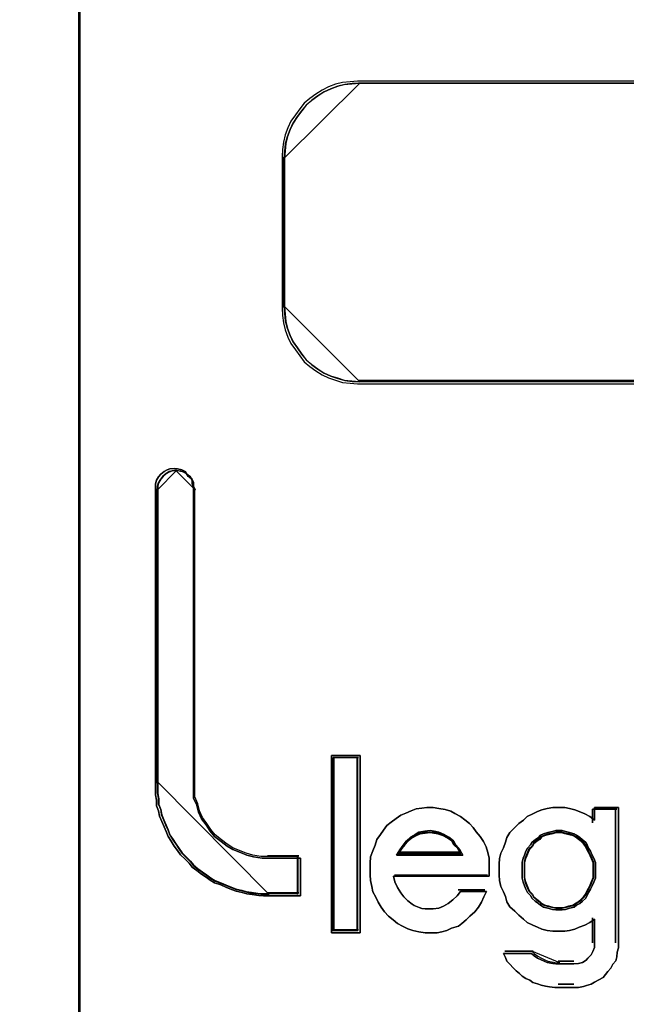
# Model space of a CAD drawing. Extents: x -543332 to -323966, y -9028 to 137422.
# Tile 241 of 250: x -345311 to -345229, y 39185 to 39317. Entities that reach past the tile are written whole.
import ezdxf

# ---------------------------------------------------------------- set-up
doc = ezdxf.new("R2010")
doc.units = 0
doc.header["$MEASUREMENT"] = 0
doc.layers.get('0').update_dxf_attribs({"color": 8})
doc.layers.add('45', color=8, linetype='Continuous')

# ---------------------------------------------------------------- blocks, each defined once
blk = doc.blocks.new('*U999')
at = {"layer": '45', "color": 7}
for points in [[(157.492142, -113.492968), (175.505775, -113.492968), (175.505775, -113.492968), (175.505775, -196.498834), (175.505775, -196.498834), (157.492142, -196.498834), (157.492142, -196.498834), (157.492142, -113.492968), (157.492142, -113.492968)], [(157.497444, -113.498264), (175.500473, -113.498264), (175.500473, -196.493538), (157.497444, -196.493538), (157.497444, -113.498264)]]:
    blk.add_lwpolyline(points, close=True, dxfattribs=at)
blk = doc.blocks.new('*U1000')
at = {"layer": '45', "color": 7}
for points in [[(175.49252, -113.492968), (193.506154, -113.492968), (193.506154, -113.492968), (193.506154, -196.498834), (193.506154, -196.498834), (175.49252, -196.498834), (175.49252, -196.498834), (175.49252, -113.492968), (175.49252, -113.492968)], [(175.497822, -113.498264), (193.500852, -113.498264), (193.500852, -196.493538), (175.497822, -196.493538), (175.497822, -113.498264)], [(176.951756, -168.854955), (177.000063, -168.890412), (177.024217, -168.937688), (177.024217, -168.984964), (177.042332, -169.032239), (177.042332, -173.027041), (177.042332, -173.127502), (177.042332, -173.227963), (177.084601, -173.322515), (177.108755, -173.417066), (177.151024, -173.505709), (177.211408, -173.588441), (177.265754, -173.671174), (177.326138, -173.742087), (177.416714, -173.813001), (177.495213, -173.872096), (177.573713, -173.919371), (177.676366, -173.960738), (177.760904, -173.996195), (177.85148, -174.019832), (177.96621, -174.037561), (178.068863, -174.037561), (178.485514, -174.037561), (178.485514, -174.545775), (178.068863, -174.545775), (177.984325, -174.545775), (177.923941, -174.539866), (177.833365, -174.528047), (177.760904, -174.516228), (177.70052, -174.4985), (177.615982, -174.480771), (177.555598, -174.457133), (177.477098, -174.427586), (177.410676, -174.398039), (177.326138, -174.368491), (177.265754, -174.333034), (177.211408, -174.291668), (177.151024, -174.250302), (177.084601, -174.203026), (177.024217, -174.15575), (176.981948, -174.102565), (176.927602, -174.04938), (176.867218, -173.990285), (176.824949, -173.93119), (176.78268, -173.872096), (176.740411, -173.807092), (176.698142, -173.742087), (176.673989, -173.677083), (176.643796, -173.612079), (176.613604, -173.541165), (176.583412, -173.470252), (176.571335, -173.399338), (176.541143, -173.328424), (176.541143, -173.251601), (176.529066, -173.180688), (176.529066, -173.103865), (176.529066, -173.027041), (176.529066, -169.032239), (176.529066, -168.984964), (176.541143, -168.937688), (176.571335, -168.890412), (176.601527, -168.854955), (176.643796, -168.819498), (176.686065, -168.795861), (176.722296, -168.784042), (176.78268, -168.778132), (176.824949, -168.784042), (176.885333, -168.795861), (176.927602, -168.819498), (176.951756, -168.854955)], [(177.332029, -173.719166), (177.273608, -173.649034), (177.22103, -173.567213), (177.162609, -173.485392), (177.121715, -173.397726), (177.098347, -173.304217), (177.057453, -173.210707), (177.057453, -173.111353), (177.057453, -173.011999), (177.057453, -169.061217), (177.039927, -169.014462), (177.039927, -168.967707), (177.016558, -168.920952), (176.969822, -168.885886), (176.946454, -168.85082), (176.905559, -168.827443), (176.847139, -168.815754), (176.806245, -168.80991), (176.747824, -168.815754), (176.712772, -168.827443), (176.671878, -168.85082), (176.630983, -168.885886), (176.601773, -168.920952), (176.572563, -168.967707), (176.560879, -169.014462), (176.560879, -169.061217), (176.560879, -173.011999), (176.560879, -173.087976), (176.560879, -173.163952), (176.572563, -173.234085), (176.572563, -173.310061), (176.601773, -173.380193), (176.613457, -173.450326), (176.642667, -173.520458), (176.671878, -173.59059), (176.701088, -173.654878), (176.724456, -173.719166), (176.76535, -173.783454), (176.806245, -173.847742), (176.847139, -173.906185), (176.888033, -173.964629), (176.946454, -174.023072), (176.999032, -174.075671), (177.039927, -174.12827), (177.098347, -174.175025), (177.162609, -174.22178), (177.22103, -174.262691), (177.273608, -174.303601), (177.332029, -174.338667), (177.413818, -174.367889), (177.47808, -174.397111), (177.554027, -174.426332), (177.612447, -174.44971), (177.694236, -174.467243), (177.752656, -174.484776), (177.822761, -174.496465), (177.910392, -174.508153), (177.968812, -174.513998), (178.050601, -174.513998), (178.453702, -174.513998), (178.453702, -174.011383), (178.050601, -174.011383), (177.951286, -174.011383), (177.840287, -173.99385), (177.752656, -173.970473), (177.670868, -173.935407), (177.571553, -173.894496), (177.495606, -173.847742), (177.41966, -173.789298), (177.332029, -173.719166)], [(179.291422, -172.652357), (179.291422, -175.043625), (178.904374, -175.043625), (178.904374, -172.652357), (179.291422, -172.652357)], [(179.291422, -175.043625), (179.291422, -172.652357), (178.904374, -172.652357), (178.904374, -175.043625), (179.291422, -175.043625)], [(179.291422, -172.652357), (178.904374, -172.652357), (178.904374, -175.043625), (179.291422, -175.043625), (179.291422, -172.652357)], [(179.291422, -175.043625), (179.291422, -172.652357), (178.904374, -172.652357), (178.904374, -175.043625), (179.291422, -175.043625)], [(178.928233, -172.67619), (178.928233, -175.019792), (178.928233, -172.67619)], [(178.928233, -172.67619), (179.267563, -172.67619), (178.928233, -172.67619)], [(179.25961, -175.011848), (179.25961, -172.684135), (178.936186, -172.684135), (178.936186, -175.011848), (179.25961, -175.011848)], [(179.25961, -172.684135), (178.936186, -172.684135), (178.936186, -175.011848), (179.25961, -175.011848), (179.25961, -172.684135)], [(179.25961, -175.011848), (179.25961, -172.684135), (178.936186, -172.684135), (178.936186, -175.011848), (179.25961, -175.011848)], [(179.249006, -172.67619), (179.249006, -175.019792), (179.249006, -172.67619)], [(180.350462, -173.366268), (180.435796, -173.378423), (180.515035, -173.402733), (180.569893, -173.433119), (180.643037, -173.475661), (180.70399, -173.518203), (180.764944, -173.566822), (180.813706, -173.621518), (180.856373, -173.682292), (180.911231, -173.743066), (180.953898, -173.809917), (180.99047, -173.882846), (181.014852, -173.961852), (181.033138, -174.03478), (181.033138, -174.113786), (181.033138, -174.198869), (181.033138, -174.277875), (179.740929, -174.277875), (179.759215, -174.356881), (179.795787, -174.42981), (179.838455, -174.502738), (179.881122, -174.557435), (179.93598, -174.612131), (179.990838, -174.654673), (180.021314, -174.672905), (180.063982, -174.691137), (180.088363, -174.703292), (180.124935, -174.715447), (180.167602, -174.721524), (180.210269, -174.721524), (180.234651, -174.721524), (180.277318, -174.721524), (180.350462, -174.709369), (180.41751, -174.68506), (180.478463, -174.648595), (180.539417, -174.599976), (180.60037, -174.54528), (180.643037, -174.484506), (180.996566, -174.484506), (180.959994, -174.557435), (180.929517, -174.630363), (180.88685, -174.697215), (180.838087, -174.757988), (180.771039, -174.818762), (180.722276, -174.867381), (180.661323, -174.916), (180.618656, -174.952464), (180.521131, -174.982851), (180.460177, -175.013238), (180.393129, -175.03147), (180.332176, -175.043625), (180.234651, -175.043625), (180.167602, -175.043625), (180.082267, -175.03147), (180.003028, -175.013238), (179.93598, -174.988929), (179.862836, -174.952464), (179.795787, -174.916), (179.734834, -174.867381), (179.673881, -174.818762), (179.619023, -174.757988), (179.576356, -174.697215), (179.533689, -174.630363), (179.503212, -174.563512), (179.460545, -174.490584), (179.448354, -174.417655), (179.430068, -174.338649), (179.423973, -174.259643), (179.423973, -174.180637), (179.423973, -174.101631), (179.430068, -174.016548), (179.460545, -173.937542), (179.491021, -173.858536), (179.515403, -173.785608), (179.564165, -173.718756), (179.606832, -173.657983), (179.6495, -173.597209), (179.710453, -173.54859), (179.777501, -173.499971), (179.838455, -173.457429), (179.905503, -173.427042), (179.978647, -173.396655), (180.045696, -173.372346), (180.124935, -173.360191), (180.191983, -173.354114), (180.277318, -173.354114), (180.350462, -173.366268)], [(180.350462, -173.366268), (180.277318, -173.354114), (180.191983, -173.354114), (180.124935, -173.360191), (180.045696, -173.372346), (179.978647, -173.396655), (179.905503, -173.427042), (179.838455, -173.457429), (179.777501, -173.499971), (179.710453, -173.54859), (179.6495, -173.597209), (179.606832, -173.657983), (179.564165, -173.718756), (179.515403, -173.785608), (179.491021, -173.858536), (179.460545, -173.937542), (179.430068, -174.016548), (179.423973, -174.101631), (179.423973, -174.180637), (179.423973, -174.259643), (179.430068, -174.338649), (179.448354, -174.417655), (179.460545, -174.490584), (179.503212, -174.563512), (179.533689, -174.630363), (179.576356, -174.697215), (179.619023, -174.757988), (179.673881, -174.818762), (179.734834, -174.867381), (179.795787, -174.916), (179.862836, -174.952464), (179.93598, -174.988929), (180.003028, -175.013238), (180.082267, -175.03147), (180.167602, -175.043625), (180.234651, -175.043625), (180.332176, -175.043625), (180.393129, -175.03147), (180.460177, -175.013238), (180.521131, -174.982851), (180.618656, -174.952464), (180.661323, -174.916), (180.722276, -174.867381), (180.771039, -174.818762), (180.838087, -174.757988), (180.88685, -174.697215), (180.929517, -174.630363), (180.959994, -174.557435), (180.996566, -174.484506), (180.643037, -174.484506), (180.60037, -174.54528), (180.539417, -174.599976), (180.478463, -174.648595), (180.41751, -174.68506), (180.350462, -174.709369), (180.277318, -174.721524), (180.234651, -174.721524), (180.210269, -174.721524), (180.167602, -174.721524), (180.124935, -174.715447), (180.088363, -174.703292), (180.063982, -174.691137), (180.021314, -174.672905), (179.990838, -174.654673), (179.93598, -174.612131), (179.881122, -174.557435), (179.838455, -174.502738), (179.795787, -174.42981), (179.759215, -174.356881), (179.740929, -174.277875), (181.033138, -174.277875), (181.033138, -174.198869), (181.033138, -174.113786), (181.033138, -174.03478), (181.014852, -173.961852), (180.99047, -173.882846), (180.953898, -173.809917), (180.911231, -173.743066), (180.856373, -173.682292), (180.813706, -173.621518), (180.764944, -173.566822), (180.70399, -173.518203), (180.643037, -173.475661), (180.569893, -173.433119), (180.515035, -173.402733), (180.435796, -173.378423), (180.350462, -173.366268)], [(180.191983, -173.354114), (180.124935, -173.360191), (180.045696, -173.372346), (179.978647, -173.396655), (179.905503, -173.427042), (179.838455, -173.457429), (179.777501, -173.499971), (179.710453, -173.54859), (179.6495, -173.597209), (179.606832, -173.657983), (179.564165, -173.718756), (179.515403, -173.785608), (179.491021, -173.858536), (179.460545, -173.937542), (179.430068, -174.016548), (179.423973, -174.101631), (179.423973, -174.180637), (179.423973, -174.259643), (179.430068, -174.338649), (179.448354, -174.417655), (179.460545, -174.490584), (179.503212, -174.563512), (179.533689, -174.630363), (179.576356, -174.697215), (179.619023, -174.757988), (179.673881, -174.818762), (179.734834, -174.867381), (179.795787, -174.916), (179.862836, -174.952464), (179.93598, -174.988929), (180.003028, -175.013238), (180.082267, -175.03147), (180.167602, -175.043625), (180.234651, -175.043625), (180.332176, -175.043625), (180.393129, -175.03147), (180.460177, -175.013238), (180.521131, -174.982851), (180.618656, -174.952464), (180.661323, -174.916), (180.722276, -174.867381), (180.771039, -174.818762), (180.838087, -174.757988), (180.88685, -174.697215), (180.929517, -174.630363), (180.959994, -174.557435), (180.996566, -174.484506), (180.643037, -174.484506), (180.60037, -174.54528), (180.539417, -174.599976), (180.478463, -174.648595), (180.41751, -174.68506), (180.350462, -174.709369), (180.277318, -174.721524), (180.234651, -174.721524), (180.210269, -174.721524), (180.167602, -174.721524), (180.124935, -174.715447), (180.088363, -174.703292), (180.063982, -174.691137), (180.021314, -174.672905), (179.990838, -174.654673), (179.93598, -174.612131), (179.881122, -174.557435), (179.838455, -174.502738), (179.795787, -174.42981), (179.759215, -174.356881), (179.740929, -174.277875), (181.033138, -174.277875), (181.033138, -174.198869), (181.033138, -174.113786), (181.033138, -174.03478), (181.014852, -173.961852), (180.99047, -173.882846), (180.953898, -173.809917), (180.911231, -173.743066), (180.856373, -173.682292), (180.813706, -173.621518), (180.764944, -173.566822), (180.70399, -173.518203), (180.643037, -173.475661), (180.569893, -173.433119), (180.515035, -173.402733), (180.435796, -173.378423), (180.350462, -173.366268), (180.277318, -173.354114), (180.191983, -173.354114)], [(179.881122, -174.557435), (179.838455, -174.502738), (179.795787, -174.42981), (179.759215, -174.356881), (179.740929, -174.277875), (181.033138, -174.277875), (181.033138, -174.198869), (181.033138, -174.113786), (181.033138, -174.03478), (181.014852, -173.961852), (180.99047, -173.882846), (180.953898, -173.809917), (180.911231, -173.743066), (180.856373, -173.682292), (180.813706, -173.621518), (180.764944, -173.566822), (180.70399, -173.518203), (180.643037, -173.475661), (180.569893, -173.433119), (180.515035, -173.402733), (180.435796, -173.378423), (180.350462, -173.366268), (180.277318, -173.354114), (180.191983, -173.354114), (180.124935, -173.360191), (180.045696, -173.372346), (179.978647, -173.396655), (179.905503, -173.427042), (179.838455, -173.457429), (179.777501, -173.499971), (179.710453, -173.54859), (179.6495, -173.597209), (179.606832, -173.657983), (179.564165, -173.718756), (179.515403, -173.785608), (179.491021, -173.858536), (179.460545, -173.937542), (179.430068, -174.016548), (179.423973, -174.101631), (179.423973, -174.180637), (179.423973, -174.259643), (179.430068, -174.338649), (179.448354, -174.417655), (179.460545, -174.490584), (179.503212, -174.563512), (179.533689, -174.630363), (179.576356, -174.697215), (179.619023, -174.757988), (179.673881, -174.818762), (179.734834, -174.867381), (179.795787, -174.916), (179.862836, -174.952464), (179.93598, -174.988929), (180.003028, -175.013238), (180.082267, -175.03147), (180.167602, -175.043625), (180.234651, -175.043625), (180.332176, -175.043625), (180.393129, -175.03147), (180.460177, -175.013238), (180.521131, -174.982851), (180.618656, -174.952464), (180.661323, -174.916), (180.722276, -174.867381), (180.771039, -174.818762), (180.838087, -174.757988), (180.88685, -174.697215), (180.929517, -174.630363), (180.959994, -174.557435), (180.996566, -174.484506), (180.643037, -174.484506), (180.60037, -174.54528), (180.539417, -174.599976), (180.478463, -174.648595), (180.41751, -174.68506), (180.350462, -174.709369), (180.277318, -174.721524), (180.234651, -174.721524), (180.210269, -174.721524), (180.167602, -174.721524), (180.124935, -174.715447), (180.088363, -174.703292), (180.063982, -174.691137), (180.021314, -174.672905), (179.990838, -174.654673), (179.93598, -174.612131), (179.881122, -174.557435)], [(181.682686, -175.383531), (181.731344, -175.407547), (181.773921, -175.42556), (181.816497, -175.443573), (181.889485, -175.455581), (181.932061, -175.461585), (181.974637, -175.461585), (182.175354, -175.461585), (182.236177, -175.455581), (182.290918, -175.443573), (182.339577, -175.413552), (182.363906, -175.383531), (182.406482, -175.341501), (182.430812, -175.293468), (182.455141, -175.23943), (182.455141, -175.185392), (182.455141, -174.861166), (182.388236, -174.903195), (182.32133, -174.93922), (182.248342, -174.969241), (182.187519, -174.993258), (182.114531, -175.011271), (182.053708, -175.023279), (181.974637, -175.023279), (181.889485, -175.023279), (181.816497, -175.011271), (181.743509, -174.993258), (181.682686, -174.969241), (181.621863, -174.93922), (181.542792, -174.903195), (181.494134, -174.861166), (181.433311, -174.807128), (181.37857, -174.75309), (181.311664, -174.693049), (181.269088, -174.627002), (181.250841, -174.554952), (181.226512, -174.488906), (181.190018, -174.416856), (181.171771, -174.338801), (181.165688, -174.266751), (181.165688, -174.188696), (181.165688, -174.116646), (181.171771, -174.038592), (181.190018, -173.966541), (181.226512, -173.894491), (181.250841, -173.822441), (181.269088, -173.756394), (181.311664, -173.690348), (181.37857, -173.624302), (181.433311, -173.570264), (181.494134, -173.522231), (181.542792, -173.474197), (181.621863, -173.438172), (181.682686, -173.408151), (181.743509, -173.384134), (181.816497, -173.366122), (181.889485, -173.354114), (181.974637, -173.354114), (182.053708, -173.354114), (182.114531, -173.366122), (182.187519, -173.384134), (182.248342, -173.408151), (182.32133, -173.438172), (182.388236, -173.474197), (182.455141, -173.522231), (182.455141, -173.354114), (182.777504, -173.354114), (182.777504, -175.185392), (182.777504, -175.245434), (182.759257, -175.305476), (182.753175, -175.365518), (182.74101, -175.419556), (182.698434, -175.467589), (182.674105, -175.521627), (182.631528, -175.563656), (182.601117, -175.605686), (182.570705, -175.647715), (182.509882, -175.677736), (182.455141, -175.707757), (182.406482, -175.737778), (182.345659, -175.755791), (182.303083, -175.767799), (182.236177, -175.779807), (182.175354, -175.779807), (181.974637, -175.779807), (181.919897, -175.779807), (181.846909, -175.773803), (181.792168, -175.761795), (181.731344, -175.749786), (181.682686, -175.731774), (181.621863, -175.713761), (181.579286, -175.68374), (181.524545, -175.659724), (181.475887, -175.629703), (181.439393, -175.593677), (181.396817, -175.557652), (181.35424, -175.515623), (181.311664, -175.467589), (181.269088, -175.42556), (181.250841, -175.377526), (181.226512, -175.323489), (181.603616, -175.323489), (181.64011, -175.35351), (181.682686, -175.383531)], [(182.777504, -175.185392), (182.777504, -173.354114), (182.455141, -173.354114), (182.455141, -173.522231), (182.388236, -173.474197), (182.32133, -173.438172), (182.248342, -173.408151), (182.187519, -173.384134), (182.114531, -173.366122), (182.053708, -173.354114), (181.974637, -173.354114), (181.889485, -173.354114), (181.816497, -173.366122), (181.743509, -173.384134), (181.682686, -173.408151), (181.621863, -173.438172), (181.542792, -173.474197), (181.494134, -173.522231), (181.433311, -173.570264), (181.37857, -173.624302), (181.311664, -173.690348), (181.269088, -173.756394), (181.250841, -173.822441), (181.226512, -173.894491), (181.190018, -173.966541), (181.171771, -174.038592), (181.165688, -174.116646), (181.165688, -174.188696), (181.165688, -174.266751), (181.171771, -174.338801), (181.190018, -174.416856), (181.226512, -174.488906), (181.250841, -174.554952), (181.269088, -174.627002), (181.311664, -174.693049), (181.37857, -174.75309), (181.433311, -174.807128), (181.494134, -174.861166), (181.542792, -174.903195), (181.621863, -174.93922), (181.682686, -174.969241), (181.743509, -174.993258), (181.816497, -175.011271), (181.889485, -175.023279), (181.974637, -175.023279), (182.053708, -175.023279), (182.114531, -175.011271), (182.187519, -174.993258), (182.248342, -174.969241), (182.32133, -174.93922), (182.388236, -174.903195), (182.455141, -174.861166), (182.455141, -175.185392), (182.455141, -175.23943), (182.430812, -175.293468), (182.406482, -175.341501), (182.363906, -175.383531), (182.339577, -175.413552), (182.290918, -175.443573), (182.236177, -175.455581), (182.175354, -175.461585), (181.974637, -175.461585), (181.932061, -175.461585), (181.889485, -175.455581), (181.816497, -175.443573), (181.773921, -175.42556), (181.731344, -175.407547), (181.682686, -175.383531), (181.64011, -175.35351), (181.603616, -175.323489), (181.226512, -175.323489), (181.250841, -175.377526), (181.269088, -175.42556), (181.311664, -175.467589), (181.35424, -175.515623), (181.396817, -175.557652), (181.439393, -175.593677), (181.475887, -175.629703), (181.524545, -175.659724), (181.579286, -175.68374), (181.621863, -175.713761), (181.682686, -175.731774), (181.731344, -175.749786), (181.792168, -175.761795), (181.846909, -175.773803), (181.919897, -175.779807), (181.974637, -175.779807), (182.175354, -175.779807), (182.236177, -175.779807), (182.303083, -175.767799), (182.345659, -175.755791), (182.406482, -175.737778), (182.455141, -175.707757), (182.509882, -175.677736), (182.570705, -175.647715), (182.601117, -175.605686), (182.631528, -175.563656), (182.674105, -175.521627), (182.698434, -175.467589), (182.74101, -175.419556), (182.753175, -175.365518), (182.759257, -175.305476), (182.777504, -175.245434), (182.777504, -175.185392)], [(182.42492, -173.375299), (182.42492, -173.560668), (182.42492, -173.375299)], [(182.42492, -173.375299), (182.753645, -173.375299), (182.42492, -173.375299)], [(182.735088, -173.375299), (182.735088, -175.17868), (182.735088, -173.375299)], [(180.675251, -173.997611), (180.637502, -173.925075), (180.580879, -173.859793), (180.549421, -173.801764), (180.486506, -173.750989), (180.423591, -173.714721), (180.354385, -173.685706), (180.29147, -173.671199), (180.234847, -173.663946), (180.16564, -173.671199), (180.083851, -173.685706), (180.033519, -173.714721), (179.970604, -173.750989), (179.913981, -173.801764), (179.86994, -173.859793), (179.8259, -173.925075), (179.781859, -173.997611), (180.675251, -173.997611)], [(180.234847, -173.663946), (180.29147, -173.671199), (180.354385, -173.685706), (180.423591, -173.714721), (180.486506, -173.750989), (180.549421, -173.801764), (180.580879, -173.859793), (180.637502, -173.925075), (180.675251, -173.997611), (179.781859, -173.997611), (179.8259, -173.925075), (179.86994, -173.859793), (179.913981, -173.801764), (179.970604, -173.750989), (180.033519, -173.714721), (180.083851, -173.685706), (180.16564, -173.671199), (180.234847, -173.663946)], [(180.234847, -173.663946), (180.29147, -173.671199), (180.354385, -173.685706), (180.423591, -173.714721), (180.486506, -173.750989), (180.549421, -173.801764), (180.580879, -173.859793), (180.637502, -173.925075), (180.675251, -173.997611), (179.781859, -173.997611), (179.8259, -173.925075), (179.86994, -173.859793), (179.913981, -173.801764), (179.970604, -173.750989), (180.033519, -173.714721), (180.083851, -173.685706), (180.16564, -173.671199), (180.234847, -173.663946)], [(180.675251, -173.997611), (179.781859, -173.997611), (179.8259, -173.925075), (179.86994, -173.859793), (179.913981, -173.801764), (179.970604, -173.750989), (180.033519, -173.714721), (180.083851, -173.685706), (180.16564, -173.671199), (180.234847, -173.663946), (180.29147, -173.671199), (180.354385, -173.685706), (180.423591, -173.714721), (180.486506, -173.750989), (180.549421, -173.801764), (180.580879, -173.859793), (180.637502, -173.925075), (180.675251, -173.997611)], [(180.651392, -173.973778), (180.615547, -173.911028), (180.56178, -173.854554), (180.53191, -173.804354), (180.472168, -173.76043), (180.412427, -173.729055), (180.346712, -173.703956), (180.286971, -173.691406), (180.233204, -173.685131), (180.167489, -173.691406), (180.089825, -173.703956), (180.042032, -173.729055), (179.982291, -173.76043), (179.928524, -173.804354), (179.886705, -173.854554), (179.844886, -173.911028), (179.803068, -173.973778), (180.651392, -173.973778)], [(180.643439, -173.965833), (180.608378, -173.907114), (180.555787, -173.854266), (180.52657, -173.80729), (180.468136, -173.766187), (180.409702, -173.736827), (180.345424, -173.713339), (180.286989, -173.701595), (180.234399, -173.695723), (180.170121, -173.701595), (180.094156, -173.713339), (180.047409, -173.736827), (179.988975, -173.766187), (179.936384, -173.80729), (179.89548, -173.854266), (179.854576, -173.907114), (179.813672, -173.965833), (180.643439, -173.965833)], [(182.467336, -174.198869), (182.467336, -174.142889), (182.467336, -174.093129), (182.442302, -174.037148), (182.423527, -173.993608), (182.398493, -173.943848), (182.37346, -173.900307), (182.354684, -173.856767), (182.329651, -173.819447), (182.2921, -173.788346), (182.25455, -173.757246), (182.210741, -173.726146), (182.179449, -173.707486), (182.116865, -173.688826), (182.060539, -173.676386), (182.016731, -173.663946), (181.972922, -173.663946), (181.929113, -173.663946), (181.885304, -173.676386), (181.82272, -173.688826), (181.766394, -173.707486), (181.722586, -173.726146), (181.697552, -173.757246), (181.653743, -173.788346), (181.609934, -173.819447), (181.591159, -173.856767), (181.54735, -173.900307), (181.528575, -173.943848), (181.5098, -173.993608), (181.491025, -174.037148), (181.478508, -174.093129), (181.478508, -174.142889), (181.478508, -174.198869), (181.478508, -174.25485), (181.478508, -174.30461), (181.491025, -174.36059), (181.5098, -174.410351), (181.528575, -174.453891), (181.54735, -174.497431), (181.591159, -174.540972), (181.609934, -174.578292), (181.653743, -174.615612), (181.697552, -174.646713), (181.722586, -174.671593), (181.766394, -174.696473), (181.82272, -174.708913), (181.885304, -174.727573), (181.929113, -174.733793), (181.972922, -174.733793), (182.016731, -174.733793), (182.060539, -174.727573), (182.116865, -174.708913), (182.179449, -174.696473), (182.210741, -174.671593), (182.25455, -174.646713), (182.2921, -174.615612), (182.329651, -174.578292), (182.354684, -174.540972), (182.37346, -174.497431), (182.398493, -174.453891), (182.423527, -174.410351), (182.442302, -174.36059), (182.467336, -174.30461), (182.467336, -174.25485), (182.467336, -174.198869)], [(181.972922, -173.663946), (182.016731, -173.663946), (182.060539, -173.676386), (182.116865, -173.688826), (182.179449, -173.707486), (182.210741, -173.726146), (182.25455, -173.757246), (182.2921, -173.788346), (182.329651, -173.819447), (182.354684, -173.856767), (182.37346, -173.900307), (182.398493, -173.943848), (182.423527, -173.993608), (182.442302, -174.037148), (182.467336, -174.093129), (182.467336, -174.142889), (182.467336, -174.198869), (182.467336, -174.25485), (182.467336, -174.30461), (182.442302, -174.36059), (182.423527, -174.410351), (182.398493, -174.453891), (182.37346, -174.497431), (182.354684, -174.540972), (182.329651, -174.578292), (182.2921, -174.615612), (182.25455, -174.646713), (182.210741, -174.671593), (182.179449, -174.696473), (182.116865, -174.708913), (182.060539, -174.727573), (182.016731, -174.733793), (181.972922, -174.733793), (181.929113, -174.733793), (181.885304, -174.727573), (181.82272, -174.708913), (181.766394, -174.696473), (181.722586, -174.671593), (181.697552, -174.646713), (181.653743, -174.615612), (181.609934, -174.578292), (181.591159, -174.540972), (181.54735, -174.497431), (181.528575, -174.453891), (181.5098, -174.410351), (181.491025, -174.36059), (181.478508, -174.30461), (181.478508, -174.25485), (181.478508, -174.198869), (181.478508, -174.142889), (181.478508, -174.093129), (181.491025, -174.037148), (181.5098, -173.993608), (181.528575, -173.943848), (181.54735, -173.900307), (181.591159, -173.856767), (181.609934, -173.819447), (181.653743, -173.788346), (181.697552, -173.757246), (181.722586, -173.726146), (181.766394, -173.707486), (181.82272, -173.688826), (181.885304, -173.676386), (181.929113, -173.663946), (181.972922, -173.663946)], [(182.442302, -174.037148), (182.467336, -174.093129), (182.467336, -174.142889), (182.467336, -174.198869), (182.467336, -174.25485), (182.467336, -174.30461), (182.442302, -174.36059), (182.423527, -174.410351), (182.398493, -174.453891), (182.37346, -174.497431), (182.354684, -174.540972), (182.329651, -174.578292), (182.2921, -174.615612), (182.25455, -174.646713), (182.210741, -174.671593), (182.179449, -174.696473), (182.116865, -174.708913), (182.060539, -174.727573), (182.016731, -174.733793), (181.972922, -174.733793), (181.929113, -174.733793), (181.885304, -174.727573), (181.82272, -174.708913), (181.766394, -174.696473), (181.722586, -174.671593), (181.697552, -174.646713), (181.653743, -174.615612), (181.609934, -174.578292), (181.591159, -174.540972), (181.54735, -174.497431), (181.528575, -174.453891), (181.5098, -174.410351), (181.491025, -174.36059), (181.478508, -174.30461), (181.478508, -174.25485), (181.478508, -174.198869), (181.478508, -174.142889), (181.478508, -174.093129), (181.491025, -174.037148), (181.5098, -173.993608), (181.528575, -173.943848), (181.54735, -173.900307), (181.591159, -173.856767), (181.609934, -173.819447), (181.653743, -173.788346), (181.697552, -173.757246), (181.722586, -173.726146), (181.766394, -173.707486), (181.82272, -173.688826), (181.885304, -173.676386), (181.929113, -173.663946), (181.972922, -173.663946), (182.016731, -173.663946), (182.060539, -173.676386), (182.116865, -173.688826), (182.179449, -173.707486), (182.210741, -173.726146), (182.25455, -173.757246), (182.2921, -173.788346), (182.329651, -173.819447), (182.354684, -173.856767), (182.37346, -173.900307), (182.398493, -173.943848), (182.423527, -173.993608), (182.442302, -174.037148)], [(181.974247, -174.70996), (182.016059, -174.70996), (182.057872, -174.704002), (182.11163, -174.686127), (182.171362, -174.67421), (182.201228, -174.650377), (182.24304, -174.626544), (182.278879, -174.596752), (182.314718, -174.561002), (182.338611, -174.525252), (182.35653, -174.483544), (182.380423, -174.441836), (182.404315, -174.400128), (182.422235, -174.352461), (182.446128, -174.298837), (182.446128, -174.25117), (182.446128, -174.197545), (182.446128, -174.143921), (182.446128, -174.096254), (182.422235, -174.042629), (182.404315, -174.000921), (182.380423, -173.953255), (182.35653, -173.911546), (182.338611, -173.869838), (182.314718, -173.834088), (182.278879, -173.804297), (182.24304, -173.774505), (182.201228, -173.744714), (182.171362, -173.726839), (182.11163, -173.708964), (182.057872, -173.697047), (182.016059, -173.685131), (181.974247, -173.685131), (181.932435, -173.685131), (181.890623, -173.697047), (181.830891, -173.708964), (181.777133, -173.726839), (181.735321, -173.744714), (181.711428, -173.774505), (181.669616, -173.804297), (181.627804, -173.834088), (181.609884, -173.869838), (181.568072, -173.911546), (181.550152, -173.953255), (181.532233, -174.000921), (181.514313, -174.042629), (181.502367, -174.096254), (181.502367, -174.143921), (181.502367, -174.197545), (181.502367, -174.25117), (181.502367, -174.298837), (181.514313, -174.352461), (181.532233, -174.400128), (181.550152, -174.441836), (181.568072, -174.483544), (181.609884, -174.525252), (181.627804, -174.561002), (181.669616, -174.596752), (181.711428, -174.626544), (181.735321, -174.650377), (181.777133, -174.67421), (181.830891, -174.686127), (181.890623, -174.704002), (181.932435, -174.70996), (181.974247, -174.70996)], [(182.435524, -174.198869), (182.435524, -174.146215), (182.435524, -174.09941), (182.412101, -174.046755), (182.394534, -174.005802), (182.371111, -173.958997), (182.347688, -173.918044), (182.330121, -173.87709), (182.306698, -173.841987), (182.271563, -173.812734), (182.236429, -173.783481), (182.195439, -173.754229), (182.166161, -173.736677), (182.107603, -173.719125), (182.054902, -173.707424), (182.013912, -173.695723), (181.972922, -173.695723), (181.931932, -173.695723), (181.890942, -173.707424), (181.832385, -173.719125), (181.779683, -173.736677), (181.738693, -173.754229), (181.71527, -173.783481), (181.67428, -173.812734), (181.63329, -173.841987), (181.615723, -173.87709), (181.574733, -173.918044), (181.557166, -173.958997), (181.539599, -174.005802), (181.522031, -174.046755), (181.51032, -174.09941), (181.51032, -174.146215), (181.51032, -174.198869), (181.51032, -174.251524), (181.51032, -174.298328), (181.522031, -174.350983), (181.539599, -174.397788), (181.557166, -174.438741), (181.574733, -174.479695), (181.615723, -174.520649), (181.63329, -174.555752), (181.67428, -174.590855), (181.71527, -174.620108), (181.738693, -174.64351), (181.779683, -174.666912), (181.832385, -174.678613), (181.890942, -174.696165), (181.931932, -174.702015), (181.972922, -174.702015), (182.013912, -174.702015), (182.054902, -174.696165), (182.107603, -174.678613), (182.166161, -174.666912), (182.195439, -174.64351), (182.236429, -174.620108), (182.271563, -174.590855), (182.306698, -174.555752), (182.330121, -174.520649), (182.347688, -174.479695), (182.371111, -174.438741), (182.394534, -174.397788), (182.412101, -174.350983), (182.435524, -174.298328), (182.435524, -174.251524), (182.435524, -174.198869)], [(179.803068, -173.955241), (180.651392, -173.955241), (179.803068, -173.955241)], [(179.752698, -174.265073), (181.009279, -174.265073), (179.752698, -174.265073)], [(180.614278, -174.463683), (180.974815, -174.463683), (180.614278, -174.463683)], [(182.42492, -174.842367), (182.42492, -175.17868), (182.42492, -174.842367)], [(178.928233, -175.001255), (179.267563, -175.001255), (178.928233, -175.001255)], [(181.245219, -175.29255), (181.626965, -175.29255), (181.245219, -175.29255)], [(181.608407, -175.29255), (181.645435, -175.32594), (181.688633, -175.359329), (181.738003, -175.386041), (181.781201, -175.406075), (181.8244, -175.426108), (181.898454, -175.439464), (181.941653, -175.446142), (181.984851, -175.446142), (181.608407, -175.29255)], [(181.963643, -175.427605), (182.175724, -175.427605), (181.963643, -175.427605)], [(182.175724, -175.737437), (181.963643, -175.737437), (182.175724, -175.737437)]]:
    blk.add_lwpolyline(points, close=True, dxfattribs=at)
at = {"layer": '45', "color": 3}
for points in [[(183.257124, -163.553357), (179.254408, -163.553357), (179.154045, -163.559297), (179.053682, -163.571177), (178.959223, -163.594937), (178.864763, -163.630577), (178.776208, -163.672157), (178.693556, -163.725617), (178.610904, -163.785017), (178.534155, -163.850357), (178.475118, -163.927577), (178.416081, -164.004797), (178.357044, -164.093897), (178.315718, -164.182997), (178.280296, -164.278037), (178.256681, -164.373077), (178.244874, -164.474057), (178.23897, -164.569097), (178.23897, -166.612457), (178.244874, -166.713437), (178.256681, -166.814417), (178.280296, -166.909457), (178.315718, -167.004497), (178.357044, -167.093597), (178.416081, -167.176757), (178.475118, -167.259917), (178.534155, -167.337137), (178.610904, -167.402477), (178.693556, -167.461877), (178.776208, -167.515337), (178.864763, -167.556917), (178.959223, -167.586617), (179.053682, -167.616317), (179.154045, -167.628197), (179.254408, -167.634137), (183.257124, -167.634137)], [(183.257124, -163.553357), (179.254408, -163.553357), (179.154045, -163.559297), (179.053682, -163.571177), (178.959223, -163.594937), (178.864763, -163.630577), (178.776208, -163.672157), (178.693556, -163.725617), (178.610904, -163.785017), (178.534155, -163.850357), (178.475118, -163.927577), (178.416081, -164.004797), (178.357044, -164.093897), (178.315718, -164.182997), (178.280296, -164.278037), (178.256681, -164.373077), (178.244874, -164.474057), (178.23897, -164.569097), (178.23897, -166.612457), (178.244874, -166.713437), (178.256681, -166.814417), (178.280296, -166.909457), (178.315718, -167.004497), (178.357044, -167.093597), (178.416081, -167.176757), (178.475118, -167.259917), (178.534155, -167.337137), (178.610904, -167.402477), (178.693556, -167.461877), (178.776208, -167.515337), (178.864763, -167.556917), (178.959223, -167.586617), (179.053682, -167.616317), (179.154045, -167.628197), (179.254408, -167.634137), (183.257124, -167.634137)], [(183.257124, -163.553357), (179.254408, -163.553357), (179.154045, -163.559297), (179.053682, -163.571177), (178.959223, -163.594937), (178.864763, -163.630577), (178.776208, -163.672157), (178.693556, -163.725617), (178.610904, -163.785017), (178.534155, -163.850357), (178.475118, -163.927577), (178.416081, -164.004797), (178.357044, -164.093897), (178.315718, -164.182997), (178.280296, -164.278037), (178.256681, -164.373077), (178.244874, -164.474057), (178.23897, -164.569097), (178.23897, -166.612457), (178.244874, -166.713437), (178.256681, -166.814417), (178.280296, -166.909457), (178.315718, -167.004497), (178.357044, -167.093597), (178.416081, -167.176757), (178.475118, -167.259917), (178.534155, -167.337137), (178.610904, -167.402477), (178.693556, -167.461877), (178.776208, -167.515337), (178.864763, -167.556917), (178.959223, -167.586617), (179.053682, -167.616317), (179.154045, -167.628197), (179.254408, -167.634137), (183.257124, -167.634137)], [(183.257124, -163.553357), (179.254408, -163.553357), (179.154045, -163.559297), (179.053682, -163.571177), (178.959223, -163.594937), (178.864763, -163.630577), (178.776208, -163.672157), (178.693556, -163.725617), (178.610904, -163.785017), (178.534155, -163.850357), (178.475118, -163.927577), (178.416081, -164.004797), (178.357044, -164.093897), (178.315718, -164.182997), (178.280296, -164.278037), (178.256681, -164.373077), (178.244874, -164.474057), (178.23897, -164.569097), (178.23897, -166.612457), (178.244874, -166.713437), (178.256681, -166.814417), (178.280296, -166.909457), (178.315718, -167.004497), (178.357044, -167.093597), (178.416081, -167.176757), (178.475118, -167.259917), (178.534155, -167.337137), (178.610904, -167.402477), (178.693556, -167.461877), (178.776208, -167.515337), (178.864763, -167.556917), (178.959223, -167.586617), (179.053682, -167.616317), (179.154045, -167.628197), (179.254408, -167.634137), (183.257124, -167.634137)], [(183.257124, -163.553357), (179.254408, -163.553357), (179.154045, -163.559297), (179.053682, -163.571177), (178.959223, -163.594937), (178.864763, -163.630577), (178.776208, -163.672157), (178.693556, -163.725617), (178.610904, -163.785017), (178.534155, -163.850357), (178.475118, -163.927577), (178.416081, -164.004797), (178.357044, -164.093897), (178.315718, -164.182997), (178.280296, -164.278037), (178.256681, -164.373077), (178.244874, -164.474057), (178.23897, -164.569097), (178.23897, -166.612457), (178.244874, -166.713437), (178.256681, -166.814417), (178.280296, -166.909457), (178.315718, -167.004497), (178.357044, -167.093597), (178.416081, -167.176757), (178.475118, -167.259917), (178.534155, -167.337137), (178.610904, -167.402477), (178.693556, -167.461877), (178.776208, -167.515337), (178.864763, -167.556917), (178.959223, -167.586617), (179.053682, -167.616317), (179.154045, -167.628197), (179.254408, -167.634137), (183.257124, -167.634137)], [(183.257124, -163.553357), (179.254408, -163.553357), (179.154045, -163.559297), (179.053682, -163.571177), (178.959223, -163.594937), (178.864763, -163.630577), (178.776208, -163.672157), (178.693556, -163.725617), (178.610904, -163.785017), (178.534155, -163.850357), (178.475118, -163.927577), (178.416081, -164.004797), (178.357044, -164.093897), (178.315718, -164.182997), (178.280296, -164.278037), (178.256681, -164.373077), (178.244874, -164.474057), (178.23897, -164.569097), (178.23897, -166.612457), (178.244874, -166.713437), (178.256681, -166.814417), (178.280296, -166.909457), (178.315718, -167.004497), (178.357044, -167.093597), (178.416081, -167.176757), (178.475118, -167.259917), (178.534155, -167.337137), (178.610904, -167.402477), (178.693556, -167.461877), (178.776208, -167.515337), (178.864763, -167.556917), (178.959223, -167.586617), (179.053682, -167.616317), (179.154045, -167.628197), (179.254408, -167.634137), (183.257124, -167.634137)], [(183.236482, -163.585135), (179.275606, -163.585135), (179.176292, -163.590982), (179.076978, -163.602677), (178.983506, -163.626067), (178.890034, -163.661152), (178.802404, -163.702085), (178.720616, -163.754712), (178.638828, -163.813187), (178.562882, -163.877509), (178.504462, -163.953526), (178.446042, -164.029544), (178.387622, -164.117256), (178.346728, -164.204968), (178.311676, -164.298528), (178.288308, -164.392088), (178.276624, -164.491495), (178.270782, -164.585055), (178.270782, -166.596591), (178.276624, -166.695998), (178.288308, -166.795406), (178.311676, -166.888966), (178.346728, -166.982525), (178.387622, -167.070238), (178.446042, -167.152103), (178.504462, -167.233967), (178.562882, -167.309985), (178.638828, -167.374307), (178.720616, -167.432782), (178.802404, -167.485409), (178.890034, -167.526342), (178.983506, -167.555579), (179.076978, -167.584817), (179.176292, -167.596512), (179.275606, -167.602359), (183.236482, -167.602359)], [(183.236482, -163.585135), (179.275606, -163.585135), (179.176292, -163.590982), (179.076978, -163.602677), (178.983506, -163.626067), (178.890034, -163.661152), (178.802404, -163.702085), (178.720616, -163.754712), (178.638828, -163.813187), (178.562882, -163.877509), (178.504462, -163.953526), (178.446042, -164.029544), (178.387622, -164.117256), (178.346728, -164.204968), (178.311676, -164.298528), (178.288308, -164.392088), (178.276624, -164.491495), (178.270782, -164.585055), (178.270782, -166.596591), (178.276624, -166.695998), (178.288308, -166.795406), (178.311676, -166.888966), (178.346728, -166.982525), (178.387622, -167.070238), (178.446042, -167.152103), (178.504462, -167.233967), (178.562882, -167.309985), (178.638828, -167.374307), (178.720616, -167.432782), (178.802404, -167.485409), (178.890034, -167.526342), (178.983506, -167.555579), (179.076978, -167.584817), (179.176292, -167.596512), (179.275606, -167.602359), (183.236482, -167.602359)], [(183.236482, -163.585135), (179.275606, -163.585135), (179.176292, -163.590982), (179.076978, -163.602677), (178.983506, -163.626067), (178.890034, -163.661152), (178.802404, -163.702085), (178.720616, -163.754712), (178.638828, -163.813187), (178.562882, -163.877509), (178.504462, -163.953526), (178.446042, -164.029544), (178.387622, -164.117256), (178.346728, -164.204968), (178.311676, -164.298528), (178.288308, -164.392088), (178.276624, -164.491495), (178.270782, -164.585055), (178.270782, -166.596591), (178.276624, -166.695998), (178.288308, -166.795406), (178.311676, -166.888966), (178.346728, -166.982525), (178.387622, -167.070238), (178.446042, -167.152103), (178.504462, -167.233967), (178.562882, -167.309985), (178.638828, -167.374307), (178.720616, -167.432782), (178.802404, -167.485409), (178.890034, -167.526342), (178.983506, -167.555579), (179.076978, -167.584817), (179.176292, -167.596512), (179.275606, -167.602359), (183.236482, -167.602359)], [(183.236482, -163.585135), (179.275606, -163.585135), (179.176292, -163.590982), (179.076978, -163.602677), (178.983506, -163.626067), (178.890034, -163.661152), (178.802404, -163.702085), (178.720616, -163.754712), (178.638828, -163.813187), (178.562882, -163.877509), (178.504462, -163.953526), (178.446042, -164.029544), (178.387622, -164.117256), (178.346728, -164.204968), (178.311676, -164.298528), (178.288308, -164.392088), (178.276624, -164.491495), (178.270782, -164.585055), (178.270782, -166.596591), (178.276624, -166.695998), (178.288308, -166.795406), (178.311676, -166.888966), (178.346728, -166.982525), (178.387622, -167.070238), (178.446042, -167.152103), (178.504462, -167.233967), (178.562882, -167.309985), (178.638828, -167.374307), (178.720616, -167.432782), (178.802404, -167.485409), (178.890034, -167.526342), (178.983506, -167.555579), (179.076978, -167.584817), (179.176292, -167.596512), (179.275606, -167.602359), (183.236482, -167.602359)], [(183.236482, -163.585135), (179.275606, -163.585135), (179.176292, -163.590982), (179.076978, -163.602677), (178.983506, -163.626067), (178.890034, -163.661152), (178.802404, -163.702085), (178.720616, -163.754712), (178.638828, -163.813187), (178.562882, -163.877509), (178.504462, -163.953526), (178.446042, -164.029544), (178.387622, -164.117256), (178.346728, -164.204968), (178.311676, -164.298528), (178.288308, -164.392088), (178.276624, -164.491495), (178.270782, -164.585055), (178.270782, -166.596591), (178.276624, -166.695998), (178.288308, -166.795406), (178.311676, -166.888966), (178.346728, -166.982525), (178.387622, -167.070238), (178.446042, -167.152103), (178.504462, -167.233967), (178.562882, -167.309985), (178.638828, -167.374307), (178.720616, -167.432782), (178.802404, -167.485409), (178.890034, -167.526342), (178.983506, -167.555579), (179.076978, -167.584817), (179.176292, -167.596512), (179.275606, -167.602359), (183.236482, -167.602359)], [(183.236482, -163.585135), (179.275606, -163.585135), (179.176292, -163.590982), (179.076978, -163.602677), (178.983506, -163.626067), (178.890034, -163.661152), (178.802404, -163.702085), (178.720616, -163.754712), (178.638828, -163.813187), (178.562882, -163.877509), (178.504462, -163.953526), (178.446042, -164.029544), (178.387622, -164.117256), (178.346728, -164.204968), (178.311676, -164.298528), (178.288308, -164.392088), (178.276624, -164.491495), (178.270782, -164.585055), (178.270782, -166.596591), (178.276624, -166.695998), (178.288308, -166.795406), (178.311676, -166.888966), (178.346728, -166.982525), (178.387622, -167.070238), (178.446042, -167.152103), (178.504462, -167.233967), (178.562882, -167.309985), (178.638828, -167.374307), (178.720616, -167.432782), (178.802404, -167.485409), (178.890034, -167.526342), (178.983506, -167.555579), (179.076978, -167.584817), (179.176292, -167.596512), (179.275606, -167.602359), (183.236482, -167.602359)]]:
    blk.add_lwpolyline(points, dxfattribs=at)
for points in [[(179.28612, -163.57719), (179.184981, -163.583137), (179.083842, -163.59503), (178.988652, -163.618817), (178.893462, -163.654497), (178.804221, -163.696124), (178.72093, -163.749644), (178.637639, -163.809111), (178.560297, -163.874525), (178.500804, -163.951832), (178.44131, -164.029139), (178.381816, -164.11834), (178.340171, -164.20754), (178.304475, -164.302687), (178.280677, -164.397834), (178.268778, -164.498928), (178.262829, -164.594075), (179.28612, -163.57719)], [(189.317553, -163.57719), (179.267563, -163.57719), (189.317553, -163.57719)], [(178.262829, -164.575538), (178.262829, -166.606659), (178.262829, -164.575538)], [(178.262829, -166.585474), (178.268778, -166.686766), (178.280677, -166.788057), (178.304475, -166.88339), (178.340171, -166.978723), (178.381816, -167.068097), (178.44131, -167.151514), (178.500804, -167.23493), (178.560297, -167.312388), (178.637639, -167.37793), (178.72093, -167.437513), (178.804221, -167.491137), (178.893462, -167.532846), (178.988652, -167.562637), (179.083842, -167.592429), (179.184981, -167.604345), (179.28612, -167.610304), (178.262829, -166.585474)], [(189.317553, -167.591767), (179.267563, -167.591767), (189.317553, -167.591767)]]:
    blk.add_lwpolyline(points, close=True, dxfattribs=at)
at = {"layer": '45', "color": 1}
for points in [[(177.326138, -173.742087), (177.265754, -173.671174), (177.211408, -173.588441), (177.151024, -173.505709), (177.108755, -173.417066), (177.084601, -173.322515), (177.042332, -173.227963), (177.042332, -173.127502), (177.042332, -173.027041), (177.042332, -169.032239), (177.024217, -168.984964), (177.024217, -168.937688), (177.000063, -168.890412), (176.951756, -168.854955), (176.927602, -168.819498), (176.885333, -168.795861), (176.824949, -168.784042), (176.78268, -168.778132), (176.722296, -168.784042), (176.686065, -168.795861), (176.643796, -168.819498), (176.601527, -168.854955), (176.571335, -168.890412), (176.541143, -168.937688), (176.529066, -168.984964), (176.529066, -169.032239), (176.529066, -173.027041), (176.529066, -173.103865), (176.529066, -173.180688), (176.541143, -173.251601), (176.541143, -173.328424), (176.571335, -173.399338), (176.583412, -173.470252), (176.613604, -173.541165), (176.643796, -173.612079), (176.673989, -173.677083), (176.698142, -173.742087), (176.740411, -173.807092), (176.78268, -173.872096), (176.824949, -173.93119), (176.867218, -173.990285), (176.927602, -174.04938), (176.981948, -174.102565), (177.024217, -174.15575), (177.084601, -174.203026), (177.151024, -174.250302), (177.211408, -174.291668), (177.265754, -174.333034), (177.326138, -174.368491), (177.410676, -174.398039), (177.477098, -174.427586), (177.555598, -174.457133), (177.615982, -174.480771), (177.70052, -174.4985), (177.760904, -174.516228), (177.833365, -174.528047), (177.923941, -174.539866), (177.984325, -174.545775), (178.068863, -174.545775), (178.485514, -174.545775), (178.485514, -174.037561), (178.068863, -174.037561), (177.96621, -174.037561), (177.85148, -174.019832), (177.760904, -173.996195), (177.676366, -173.960738), (177.573713, -173.919371), (177.495213, -173.872096), (177.416714, -173.813001), (177.326138, -173.742087)], [(176.815376, -168.801965), (176.752888, -168.808247), (176.715395, -168.82081), (176.671653, -168.845937), (176.627911, -168.883627), (176.596667, -168.921316), (176.565423, -168.971569), (176.552926, -169.021822), (176.552926, -169.072075), (176.815376, -168.801965)], [(177.067222, -169.072075), (177.048357, -169.021822), (177.048357, -168.971569), (177.023203, -168.921316), (176.972895, -168.883627), (176.947742, -168.845937), (176.903722, -168.82081), (176.840838, -168.808247), (176.796819, -168.801965), (177.067222, -169.072075)], [(176.552926, -169.05089), (176.552926, -173.023096), (176.552926, -169.05089)], [(177.048665, -169.05089), (177.048665, -173.023096), (177.048665, -169.05089)], [(179.291422, -172.652357), (178.904374, -172.652357), (178.904374, -175.043625), (179.291422, -175.043625), (179.291422, -172.652357)], [(179.25961, -172.684135), (178.936186, -172.684135), (178.936186, -175.011848), (179.25961, -175.011848), (179.25961, -172.684135)], [(176.552926, -173.001911), (176.552926, -173.078934), (176.552926, -173.155957), (176.564756, -173.227054), (176.564756, -173.304077), (176.594333, -173.375175), (176.606164, -173.446273), (176.635741, -173.517371), (176.665318, -173.588469), (176.694895, -173.653642), (176.718557, -173.718815), (176.759965, -173.783988), (176.801372, -173.849161), (176.84278, -173.908409), (176.884188, -173.967657), (176.943342, -174.026905), (176.99658, -174.080229), (177.037988, -174.133552), (177.097142, -174.180951), (177.162212, -174.228349), (177.221366, -174.269823), (177.274604, -174.311297), (177.333758, -174.346846), (177.416574, -174.37647), (177.481643, -174.406094), (177.558543, -174.435718), (177.617697, -174.459417), (177.700513, -174.477192), (177.759667, -174.494966), (177.830652, -174.506816), (177.919382, -174.518665), (177.978536, -174.52459), (178.061352, -174.52459), (176.552926, -173.001911)], [(181.033138, -174.277875), (181.033138, -174.198869), (181.033138, -174.113786), (181.033138, -174.03478), (181.014852, -173.961852), (180.99047, -173.882846), (180.953898, -173.809917), (180.911231, -173.743066), (180.856373, -173.682292), (180.813706, -173.621518), (180.764944, -173.566822), (180.70399, -173.518203), (180.643037, -173.475661), (180.569893, -173.433119), (180.515035, -173.402733), (180.435796, -173.378423), (180.350462, -173.366268), (180.277318, -173.354114), (180.191983, -173.354114), (180.124935, -173.360191), (180.045696, -173.372346), (179.978647, -173.396655), (179.905503, -173.427042), (179.838455, -173.457429), (179.777501, -173.499971), (179.710453, -173.54859), (179.6495, -173.597209), (179.606832, -173.657983), (179.564165, -173.718756), (179.515403, -173.785608), (179.491021, -173.858536), (179.460545, -173.937542), (179.430068, -174.016548), (179.423973, -174.101631), (179.423973, -174.180637), (179.423973, -174.259643), (179.430068, -174.338649), (179.448354, -174.417655), (179.460545, -174.490584), (179.503212, -174.563512), (179.533689, -174.630363), (179.576356, -174.697215), (179.619023, -174.757988), (179.673881, -174.818762), (179.734834, -174.867381), (179.795787, -174.916), (179.862836, -174.952464), (179.93598, -174.988929), (180.003028, -175.013238), (180.082267, -175.03147), (180.167602, -175.043625), (180.234651, -175.043625), (180.332176, -175.043625), (180.393129, -175.03147), (180.460177, -175.013238), (180.521131, -174.982851), (180.618656, -174.952464), (180.661323, -174.916), (180.722276, -174.867381), (180.771039, -174.818762), (180.838087, -174.757988), (180.88685, -174.697215), (180.929517, -174.630363), (180.959994, -174.557435), (180.996566, -174.484506), (180.643037, -174.484506), (180.60037, -174.54528), (180.539417, -174.599976), (180.478463, -174.648595), (180.41751, -174.68506), (180.350462, -174.709369), (180.277318, -174.721524), (180.234651, -174.721524), (180.210269, -174.721524), (180.167602, -174.721524), (180.124935, -174.715447), (180.088363, -174.703292), (180.063982, -174.691137), (180.021314, -174.672905), (179.990838, -174.654673), (179.93598, -174.612131), (179.881122, -174.557435), (179.838455, -174.502738), (179.795787, -174.42981), (179.759215, -174.356881), (179.740929, -174.277875), (181.033138, -174.277875)], [(180.675251, -173.997611), (179.781859, -173.997611), (179.8259, -173.925075), (179.86994, -173.859793), (179.913981, -173.801764), (179.970604, -173.750989), (180.033519, -173.714721), (180.083851, -173.685706), (180.16564, -173.671199), (180.234847, -173.663946), (180.29147, -173.671199), (180.354385, -173.685706), (180.423591, -173.714721), (180.486506, -173.750989), (180.549421, -173.801764), (180.580879, -173.859793), (180.637502, -173.925075), (180.675251, -173.997611)], [(181.972922, -173.663946), (182.016731, -173.663946), (182.060539, -173.676386), (182.116865, -173.688826), (182.179449, -173.707486), (182.210741, -173.726146), (182.25455, -173.757246), (182.2921, -173.788346), (182.329651, -173.819447), (182.354684, -173.856767), (182.37346, -173.900307), (182.398493, -173.943848), (182.423527, -173.993608), (182.442302, -174.037148), (182.467336, -174.093129), (182.467336, -174.142889), (182.467336, -174.198869), (182.467336, -174.25485), (182.467336, -174.30461), (182.442302, -174.36059), (182.423527, -174.410351), (182.398493, -174.453891), (182.37346, -174.497431), (182.354684, -174.540972), (182.329651, -174.578292), (182.2921, -174.615612), (182.25455, -174.646713), (182.210741, -174.671593), (182.179449, -174.696473), (182.116865, -174.708913), (182.060539, -174.727573), (182.016731, -174.733793), (181.972922, -174.733793), (181.929113, -174.733793), (181.885304, -174.727573), (181.82272, -174.708913), (181.766394, -174.696473), (181.722586, -174.671593), (181.697552, -174.646713), (181.653743, -174.615612), (181.609934, -174.578292), (181.591159, -174.540972), (181.54735, -174.497431), (181.528575, -174.453891), (181.5098, -174.410351), (181.491025, -174.36059), (181.478508, -174.30461), (181.478508, -174.25485), (181.478508, -174.198869), (181.478508, -174.142889), (181.478508, -174.093129), (181.491025, -174.037148), (181.5098, -173.993608), (181.528575, -173.943848), (181.54735, -173.900307), (181.591159, -173.856767), (181.609934, -173.819447), (181.653743, -173.788346), (181.697552, -173.757246), (181.722586, -173.726146), (181.766394, -173.707486), (181.82272, -173.688826), (181.885304, -173.676386), (181.929113, -173.663946), (181.972922, -173.663946)], [(178.040144, -174.002907), (178.464306, -174.002907), (178.040144, -174.002907)], [(178.443098, -174.002907), (178.443098, -174.52459), (178.443098, -174.002907)], [(178.040144, -174.503405), (178.464306, -174.503405), (178.040144, -174.503405)]]:
    blk.add_lwpolyline(points, close=True, dxfattribs=at)

msp = doc.modelspace()

# ---------------------------------------------------------------- block references
at = {"xscale": 10, "yscale": 10, "zscale": 10}
for name in ['*U999', '*U1000']:
    msp.add_blockref(name, (-347057.52, 40944.6), dxfattribs=at)

doc.saveas('drawing.dxf')
